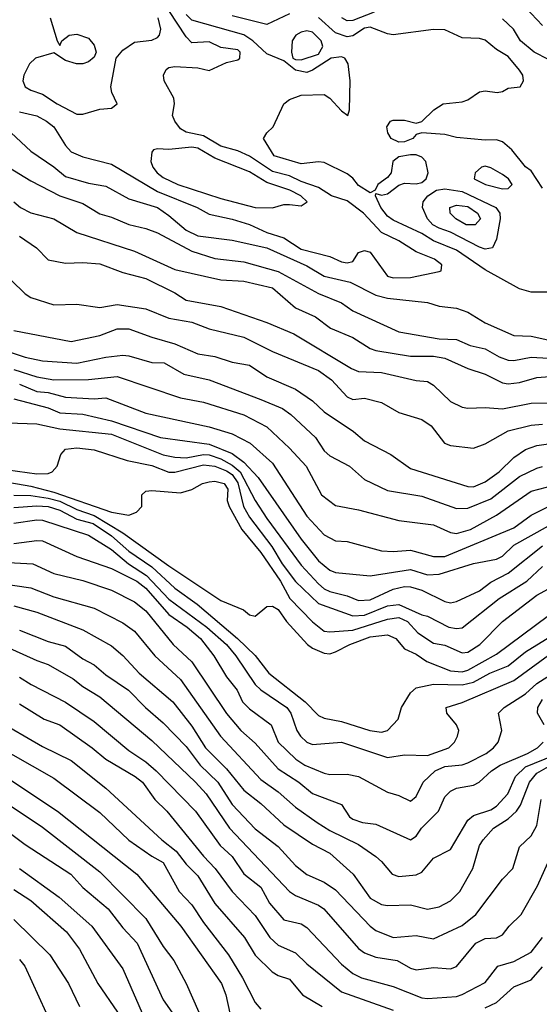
# Model space of a CAD drawing. Header units: metres. Extents: x -51132 to -49532, y -231222 to -229437.
# Tile 194 of 256: x -50513 to -50467, y -230497 to -230411. Entities that reach past the tile are written whole.
import ezdxf

# ---------------------------------------------------------------- set-up
doc = ezdxf.new("R2010")
doc.units = ezdxf.units.M
doc.layers.add('CONTOUR_INDEX', color=1, linetype='Continuous')
doc.layers.add('CONTOUR_INTER', color=3, linetype='Continuous')

msp = doc.modelspace()

# ---------------------------------------------------------------- linework, layer by layer
at = {"layer": 'CONTOUR_INDEX'}
for points, elevation in [([(-50481.727, -230410.259), (-50483.58, -230411.001), (-50484.08, -230411.019), (-50484.538, -230410.759)], 25), ([(-50466.58, -230414.387), (-50467.806, -230413.759), (-50469.012, -230412.759), (-50469.614, -230411.759), (-50470.58, -230410.85)], 25), ([(-50513.08, -230426.781), (-50512.484, -230427.259), (-50511.58, -230427.716), (-50509.58, -230428.245), (-50507.58, -230429.425), (-50502.58, -230431.048), (-50499.08, -230432.652), (-50495.08, -230433.558), (-50493.08, -230433.681), (-50490.58, -230434.248), (-50488.58, -230435.979), (-50486.843, -230436.759), (-50485.542, -230437.759), (-50483.58, -230438.576), (-50482.08, -230439.521), (-50481.58, -230439.708), (-50478.58, -230440.201), (-50476.58, -230440.206), (-50475.58, -230440.357), (-50473.58, -230441.277), (-50472.08, -230441.755), (-50470.58, -230442.508), (-50470.08, -230442.614), (-50469.08, -230442.494), (-50467.58, -230442.037), (-50466.08, -230441.922)], 25), ([(-50475.14, -230427.259), (-50474.58, -230427.071), (-50473.58, -230427.179), (-50472.755, -230427.759), (-50472.495, -230428.259), (-50472.936, -230428.759), (-50473.731, -230428.759), (-50474.624, -230428.259), (-50475.119, -230427.759), (-50475.14, -230427.259)], 25), ([(-50513.08, -230441.339), (-50511.08, -230441.996), (-50509.58, -230442.248), (-50506.58, -230442.229), (-50504.08, -230441.975), (-50498.58, -230443.815), (-50496.58, -230444.203), (-50493.08, -230445.306), (-50491.08, -230446.342), (-50489.08, -230448.189), (-50487.652, -230449.759), (-50486.321, -230452.259), (-50485.08, -230453.187), (-50483.08, -230453.558), (-50479.58, -230454.49), (-50476.58, -230454.867), (-50475.08, -230455.538), (-50474.58, -230455.625), (-50473.359, -230455.259), (-50471.08, -230454.012), (-50468.08, -230451.948), (-50466.08, -230451.411)], 30), ([(-50514.08, -230451.072), (-50511.58, -230451.504), (-50509.58, -230452.015), (-50504.58, -230453.76), (-50503.08, -230454.014), (-50502.408, -230453.759), (-50501.933, -230453.259), (-50501.927, -230452.259), (-50501.58, -230451.95), (-50501.08, -230451.886), (-50498.58, -230452.072), (-50497.58, -230451.802), (-50496.646, -230451.259), (-50496.08, -230451.112), (-50495.58, -230451.066), (-50494.779, -230451.259), (-50494.452, -230451.759), (-50494.525, -230452.759), (-50494.348, -230453.259), (-50493.251, -230455.259), (-50491.58, -230457.258), (-50489.877, -230459.759), (-50489.052, -230461.259), (-50487.08, -230463.316), (-50486.08, -230464.108), (-50485.58, -230464.175), (-50483.58, -230464.03), (-50480.58, -230463.059), (-50479.58, -230462.928), (-50478.826, -230463.259), (-50477.929, -230464.259), (-50476.58, -230465.143), (-50475.58, -230465.336), (-50474.08, -230466.012), (-50473.58, -230465.954), (-50472.533, -230465.259), (-50470.58, -230463.283), (-50467.58, -230460.987), (-50466.58, -230460.426)], 35), ([(-50514.08, -230458.115), (-50511.421, -230458.259), (-50509.58, -230459.084), (-50507.08, -230459.71), (-50504.58, -230460.555), (-50502.58, -230461.571), (-50501.58, -230462.353), (-50499.205, -230465.259), (-50497.58, -230466.793), (-50494.58, -230471.263), (-50493.327, -230472.759), (-50492.08, -230473.841), (-50490.08, -230476.101), (-50488.285, -230477.259), (-50487.08, -230478.228), (-50484.58, -230479.176), (-50483.875, -230480.259), (-50483.58, -230480.453), (-50482.755, -230480.759), (-50481.58, -230480.902), (-50478.58, -230482.267), (-50478.08, -230481.949), (-50477.61, -230481.259), (-50476.143, -230479.759), (-50475.58, -230478.537), (-50475.08, -230478.026), (-50474.58, -230477.757), (-50473.08, -230477.501), (-50472.61, -230477.259), (-50471.527, -230476.259), (-50470.765, -230475.759), (-50468.396, -230474.759), (-50467.533, -230474.259), (-50467.048, -230473.759)], 40), ([(-50512.58, -230468.105), (-50511.547, -230468.759), (-50508.58, -230470.279), (-50506.08, -230471.979), (-50503.08, -230474.481), (-50501.58, -230475.483), (-50500.699, -230476.259), (-50497.259, -230479.759), (-50495.132, -230482.759), (-50494.08, -230483.706), (-50493.08, -230485.215), (-50491.58, -230486.388), (-50490.828, -230487.759), (-50489.58, -230489.221), (-50488.08, -230489.572), (-50487.58, -230489.876), (-50484.58, -230493.064), (-50483.58, -230493.904), (-50482.825, -230494.259), (-50480.08, -230495.024), (-50477.58, -230495.992), (-50477.08, -230496.075), (-50474.58, -230495.891), (-50474.08, -230495.729), (-50472.08, -230494.665), (-50470.969, -230493.259), (-50469.58, -230492.842), (-50468.08, -230492.024), (-50467.08, -230490.765)], 45), ([(-50466.947, -230472.259), (-50467.527, -230471.259), (-50467.507, -230470.759), (-50467.08, -230470.058)], 40), ([(-50514.08, -230478.799), (-50510.58, -230481.157), (-50505.58, -230485.054), (-50501.58, -230489.093), (-50500.08, -230491.555), (-50499.149, -230492.759), (-50498.066, -230494.759), (-50496.991, -230497.259)], 50), ([(-50512.58, -230492.677), (-50512.1, -230493.259), (-50510.288, -230497.259)], 55)]:
    msp.add_lwpolyline(points, dxfattribs=dict(at, elevation=elevation))
at = {"layer": 'CONTOUR_INTER'}
for points, elevation in [([(-50512.58, -230418.932), (-50511.08, -230419.297), (-50510.22, -230419.759), (-50509.598, -230420.259), (-50508.58, -230421.872), (-50508.08, -230422.43), (-50507.08, -230422.854), (-50504.58, -230423.503), (-50500.58, -230425.87), (-50497.136, -230427.259), (-50496.08, -230427.855), (-50494.08, -230428.263), (-50492.58, -230428.732), (-50491.08, -230429.446), (-50489.58, -230429.905), (-50488.08, -230430.876), (-50485.58, -230431.53), (-50484.58, -230431.995), (-50484.08, -230432.084), (-50483.58, -230431.945), (-50483.08, -230431.175), (-50482.58, -230431.011), (-50482.08, -230431.136), (-50480.58, -230433.23), (-50480.08, -230433.394), (-50478.58, -230433.348), (-50476.08, -230432.837), (-50475.914, -230432.759), (-50475.836, -230432.259), (-50476.473, -230431.759), (-50478.08, -230431.12), (-50479.58, -230430.17), (-50481.08, -230429.442), (-50482.653, -230427.759), (-50484.08, -230426.67), (-50485.45, -230426.259), (-50486.58, -230425.53), (-50488.08, -230425.006), (-50489.08, -230424.496), (-50490.58, -230424.117), (-50492.58, -230422.797), (-50493.58, -230422.338), (-50495.08, -230421.92), (-50496.58, -230421.024), (-50498.08, -230420.696), (-50498.58, -230420.429), (-50499.076, -230419.759), (-50499.257, -230419.259), (-50499.105, -230418.259), (-50499.166, -230417.759), (-50499.979, -230416.259), (-50500.054, -230415.759), (-50499.811, -230415.259), (-50499.58, -230415.079), (-50499.08, -230415.003), (-50497.08, -230415.12), (-50496.08, -230415.332), (-50494.58, -230414.649), (-50493.58, -230414.418), (-50493.415, -230414.259), (-50493.386, -230413.759), (-50493.58, -230413.55), (-50495.08, -230413.359), (-50496.08, -230412.866), (-50497.58, -230412.931), (-50498.08, -230412.425), (-50499.58, -230410.131)], 22), ([(-50467.08, -230411.443), (-50468.58, -230409.857)], 26), ([(-50509.898, -230410.759), (-50509.304, -230412.759), (-50509.08, -230413.163), (-50508.894, -230412.759), (-50508.247, -230412.259), (-50507.58, -230412.199), (-50506.58, -230412.541), (-50506.08, -230413.154), (-50505.915, -230413.759), (-50506.08, -230414.2), (-50506.58, -230414.583), (-50507.08, -230414.755), (-50507.622, -230414.759), (-50508.58, -230414.49), (-50509.58, -230413.797), (-50511.189, -230414.259), (-50511.701, -230414.759), (-50512.196, -230415.759), (-50512.287, -230416.259), (-50512.072, -230416.759), (-50511.58, -230417.058), (-50510.58, -230417.409), (-50509.308, -230418.259), (-50507.58, -230419.147), (-50507.08, -230419.132), (-50505.58, -230418.702), (-50504.58, -230418.612), (-50504.094, -230418.259), (-50504.542, -230417.259), (-50504.618, -230416.759), (-50504.175, -230414.259), (-50503.58, -230413.582), (-50502.58, -230412.873), (-50501.08, -230412.695), (-50500.58, -230412.47), (-50500.403, -230412.259), (-50500.297, -230411.759), (-50500.519, -230410.759)], 21), ([(-50466.58, -230434.624), (-50468.08, -230434.621), (-50469.08, -230434.347), (-50472.08, -230432.683), (-50474.58, -230430.972), (-50476.58, -230430.153), (-50477.58, -230429.52), (-50480.08, -230428.365), (-50480.58, -230428.008), (-50481.155, -230427.259), (-50481.63, -230426.259), (-50481.58, -230426.036), (-50481.08, -230426.179), (-50480.58, -230426.062), (-50479.58, -230425.317), (-50479.08, -230425.156), (-50478.08, -230425.195), (-50477.58, -230425.093), (-50477.208, -230424.759), (-50477.042, -230424.259), (-50477.227, -230423.259), (-50477.58, -230422.882), (-50478.08, -230422.692), (-50478.58, -230422.668), (-50479.58, -230422.857), (-50480.111, -230423.259), (-50480.266, -230424.259), (-50480.58, -230424.645), (-50481.427, -230425.259), (-50481.656, -230425.759), (-50482.08, -230425.976), (-50483.08, -230425.359), (-50483.58, -230424.721), (-50484.08, -230424.341), (-50486.08, -230423.338), (-50486.58, -230423.28), (-50488.08, -230423.464), (-50490.419, -230422.759), (-50491.351, -230421.259), (-50491.066, -230420.759), (-50490.526, -230420.259), (-50489.597, -230418.259), (-50489.08, -230417.863), (-50488.08, -230417.482), (-50486.08, -230417.442), (-50485.58, -230417.755), (-50484.58, -230418.866), (-50484.036, -230419.259), (-50483.863, -230418.759), (-50483.821, -230416.259), (-50484.007, -230414.759), (-50484.282, -230414.259), (-50484.58, -230414.144), (-50485.463, -230414.259), (-50487.08, -230415.33), (-50487.58, -230415.516), (-50488.58, -230415.306), (-50489.58, -230414.513), (-50491.08, -230413.894), (-50492.285, -230412.759), (-50493.08, -230412.248), (-50497.58, -230410.966), (-50498.08, -230410.489)], 23), ([(-50489.08, -230410.414), (-50491.08, -230411.35), (-50494.08, -230410.591)], 24), ([(-50467.08, -230425.578), (-50468.08, -230424.085), (-50468.58, -230423.735), (-50469.771, -230422.259), (-50470.58, -230421.554), (-50471.08, -230421.383), (-50472.08, -230421.409), (-50474.58, -230421.187), (-50475.58, -230420.911), (-50477.58, -230420.768), (-50478.08, -230420.908), (-50478.364, -230421.259), (-50479.08, -230421.558), (-50479.58, -230421.566), (-50480.257, -230421.259), (-50480.551, -230420.759), (-50480.641, -230420.259), (-50480.309, -230419.759), (-50480.08, -230419.662), (-50479.08, -230419.652), (-50478.08, -230419.925), (-50477.58, -230419.782), (-50476.541, -230418.759), (-50475.742, -230418.259), (-50474.08, -230418.072), (-50473.58, -230417.894), (-50472.58, -230417.195), (-50472.08, -230417.117), (-50471.035, -230417.259), (-50470.58, -230417.171), (-50470.08, -230416.88), (-50469.046, -230416.759), (-50468.76, -230416.259), (-50468.806, -230415.759), (-50469.08, -230415.309), (-50470.08, -230414.124), (-50471.08, -230413.52), (-50472.08, -230412.717), (-50472.58, -230412.559), (-50474.08, -230412.503), (-50475.58, -230411.819), (-50476.58, -230411.794), (-50480.08, -230412.236), (-50480.58, -230412.159), (-50482.08, -230411.581), (-50482.58, -230411.664), (-50483.58, -230412.327), (-50484.08, -230412.42), (-50485.08, -230412.084), (-50486.58, -230410.749)], 24), ([(-50488.08, -230412.006), (-50488.546, -230412.259), (-50488.852, -230412.759), (-50488.932, -230413.759), (-50488.797, -230414.259), (-50488.58, -230414.391), (-50488.08, -230414.421), (-50486.58, -230413.923), (-50486.199, -230413.259), (-50486.33, -230412.759), (-50487.08, -230412.021), (-50487.58, -230411.903), (-50488.08, -230412.006)], 23), ([(-50513.298, -230420.759), (-50511.58, -230422.37), (-50509.58, -230423.719), (-50508.58, -230424.561), (-50506.58, -230425.155), (-50505.08, -230425.401), (-50503.08, -230426.508), (-50500.58, -230427.271), (-50499.58, -230427.946), (-50498.08, -230429.229), (-50497.08, -230429.716), (-50494.08, -230430.09), (-50491.08, -230430.771), (-50487.58, -230432.343), (-50486.08, -230433.227), (-50483.811, -230433.759), (-50481.58, -230434.883), (-50480.58, -230435.154), (-50477.08, -230435.531), (-50476.08, -230435.855), (-50474.58, -230436.007), (-50473.58, -230436.363), (-50472.08, -230437.285), (-50469.58, -230438.384), (-50468.08, -230438.443), (-50466.643, -230438.759)], 23), ([(-50500.58, -230422.163), (-50500.914, -230422.259), (-50501.08, -230422.447), (-50501.153, -230423.259), (-50500.969, -230423.759), (-50500.613, -230424.259), (-50500.08, -230424.643), (-50498.798, -230425.259), (-50495.08, -230426.469), (-50492.08, -230427.265), (-50490.58, -230427.304), (-50489.58, -230427.013), (-50489.08, -230426.993), (-50488.08, -230427.117), (-50487.55, -230426.759), (-50488.109, -230426.259), (-50489.074, -230425.759), (-50491.08, -230425.097), (-50492.58, -230424.166), (-50495.58, -230422.972), (-50497.08, -230422.102), (-50497.58, -230422.024), (-50499.58, -230422.214), (-50500.58, -230422.163)], 21), ([(-50513.534, -230423.759), (-50511.58, -230424.957), (-50509.08, -230426.243), (-50507.08, -230426.912), (-50505.58, -230427.8), (-50504.58, -230428.089), (-50503.08, -230428.746), (-50501.58, -230429.091), (-50500.58, -230429.477), (-50497.58, -230431.059), (-50495.58, -230431.688), (-50493.08, -230431.994), (-50490.08, -230432.819), (-50486.58, -230434.731), (-50484.58, -230435.548), (-50483.58, -230436.259), (-50479.58, -230438.076), (-50476.08, -230438.678), (-50474.58, -230438.755), (-50473.377, -230439.259), (-50472.08, -230439.556), (-50470.862, -230440.259), (-50470.08, -230440.554), (-50469.58, -230440.57), (-50468.08, -230440.278), (-50464.58, -230440.495)], 24), ([(-50472.08, -230423.668), (-50472.385, -230423.759), (-50472.957, -230424.259), (-50473.035, -230424.759), (-50472.064, -230425.259), (-50470.58, -230425.653), (-50470.08, -230425.611), (-50469.739, -230425.259), (-50470.054, -230424.759), (-50470.58, -230424.378), (-50471.58, -230423.81), (-50472.08, -230423.668)], 23), ([(-50476.308, -230425.759), (-50475.58, -230425.641), (-50474.08, -230425.865), (-50471.153, -230427.259), (-50470.808, -230427.759), (-50470.771, -230428.259), (-50471.08, -230430.012), (-50471.44, -230430.759), (-50472.08, -230430.899), (-50472.58, -230430.716), (-50475.08, -230429.396), (-50476.08, -230429.071), (-50476.627, -230428.759), (-50477.085, -230428.259), (-50477.527, -230427.259), (-50477.472, -230426.759), (-50477.058, -230426.259), (-50476.308, -230425.759)], 24), ([(-50512.58, -230429.759), (-50511.099, -230430.759), (-50510.08, -230431.822), (-50508.58, -230432.11), (-50507.08, -230432.041), (-50505.58, -230432.154), (-50503.58, -230432.927), (-50501.58, -230433.444), (-50499.08, -230434.672), (-50498.08, -230435.327), (-50495.08, -230435.884), (-50491.08, -230437.27), (-50488.71, -230438.259), (-50483.701, -230441.259), (-50483.08, -230441.522), (-50481.08, -230441.616), (-50478.08, -230442.299), (-50477.08, -230442.404), (-50476.58, -230442.725), (-50475.08, -230444.128), (-50474.08, -230444.618), (-50473.58, -230444.724), (-50472.08, -230444.665), (-50470.58, -230444.772), (-50468.08, -230444.269), (-50466.58, -230444.262)], 26), ([(-50514.58, -230432.37), (-50512.08, -230434.769), (-50511.58, -230435.102), (-50509.58, -230435.726), (-50507.58, -230435.672), (-50505.58, -230435.967), (-50504.08, -230435.702), (-50501.58, -230436.079), (-50499.58, -230436.901), (-50497.58, -230437.235), (-50496.08, -230437.805), (-50493.08, -230438.53), (-50490.58, -230439.782), (-50486.58, -230441.44), (-50485.43, -230442.259), (-50484.08, -230443.731), (-50483.58, -230443.972), (-50482.58, -230443.86), (-50481.08, -230444.211), (-50479.58, -230445.107), (-50477.58, -230445.715), (-50476.777, -230446.259), (-50475.618, -230447.759), (-50475.08, -230447.957), (-50473.08, -230448.183), (-50472.08, -230447.82), (-50470.08, -230446.674), (-50468.08, -230446.198), (-50467.08, -230446.113)], 27), ([(-50513.08, -230437.952), (-50508.08, -230438.924), (-50505.58, -230438.4), (-50504.08, -230437.82), (-50503.08, -230437.824), (-50501.08, -230438.551), (-50499.08, -230439.107), (-50497.08, -230439.988), (-50495.58, -230440.221), (-50494.08, -230440.729), (-50492.58, -230440.983), (-50491.08, -230441.991), (-50488.58, -230443.075), (-50487.08, -230444.073), (-50486.08, -230445.041), (-50483.524, -230446.759), (-50482.58, -230447.55), (-50480.269, -230448.759), (-50478.58, -230449.953), (-50473.58, -230451.529), (-50473.08, -230451.551), (-50472.08, -230451.13), (-50470.864, -230450.259), (-50469.58, -230449.001), (-50468.58, -230448.31), (-50467.58, -230447.959), (-50466.58, -230447.806)], 28), ([(-50514.08, -230439.617), (-50512.08, -230440.283), (-50510.58, -230440.586), (-50507.58, -230440.794), (-50505.08, -230440.271), (-50503.58, -230440.116), (-50503.08, -230440.174), (-50501.08, -230440.755), (-50499.979, -230440.759), (-50498.297, -230441.759), (-50496.08, -230442.249), (-50491.58, -230443.961), (-50489.704, -230444.759), (-50488.977, -230445.259), (-50486.821, -230447.259), (-50486.08, -230448.424), (-50485.58, -230448.877), (-50483.883, -230449.759), (-50482.58, -230450.924), (-50480.58, -230451.875), (-50477.58, -230452.365), (-50474.58, -230453.438), (-50473.58, -230453.416), (-50471.58, -230452.601), (-50469.08, -230450.668), (-50467.58, -230449.926), (-50467.08, -230449.78)], 29), ([(-50512.58, -230442.637), (-50511.08, -230443.263), (-50510.08, -230443.359), (-50508.58, -230443.772), (-50506.08, -230443.916), (-50505.08, -230443.824), (-50501.58, -230445.148), (-50496.08, -230446.345), (-50494.08, -230446.961), (-50492.504, -230447.759), (-50490.58, -230449.496), (-50487.58, -230454.111), (-50486.08, -230455.736), (-50485.08, -230456.25), (-50484.08, -230456.307), (-50481.08, -230457.119), (-50480.08, -230457.197), (-50478.58, -230457.066), (-50476.58, -230457.627), (-50475.58, -230457.626), (-50469.58, -230455.133), (-50468.08, -230454.031), (-50466.58, -230453.274)], 31), ([(-50513.08, -230443.897), (-50510.08, -230444.696), (-50509.08, -230445.113), (-50507.08, -230445.241), (-50504.58, -230445.817), (-50500.321, -230447.259), (-50496.08, -230447.86), (-50494.08, -230448.663), (-50493.08, -230449.4), (-50491.832, -230450.759), (-50488.08, -230456.108), (-50486.58, -230457.999), (-50485.58, -230458.82), (-50485.08, -230459.015), (-50482.08, -230459.304), (-50478.58, -230458.763), (-50477.08, -230459.208), (-50476.08, -230459.144), (-50473.08, -230458.231), (-50471.08, -230457.857), (-50470.58, -230457.591), (-50469.58, -230456.643), (-50466.58, -230454.955)], 32), ([(-50513.58, -230446.006), (-50511.08, -230446.076), (-50509.08, -230446.504), (-50504.58, -230446.984), (-50500.08, -230448.769), (-50499.08, -230448.987), (-50498.08, -230449.023), (-50496.58, -230448.738), (-50496.08, -230448.779), (-50495.08, -230449.125), (-50494.08, -230449.687), (-50493.396, -230450.259), (-50492.08, -230452.756), (-50491.08, -230454.306), (-50488.08, -230458.387), (-50486.58, -230459.985), (-50486.08, -230460.445), (-50485.58, -230460.663), (-50484.08, -230461.038), (-50483.08, -230461.454), (-50482.08, -230461.388), (-50480.08, -230460.463), (-50479.08, -230460.24), (-50478.58, -230460.261), (-50477.58, -230460.55), (-50475.58, -230461.546), (-50475.08, -230461.649), (-50474.58, -230461.521), (-50472.58, -230460.598), (-50471.58, -230459.85), (-50470.08, -230459.073), (-50467.08, -230456.681)], 33), ([(-50513.58, -230450.074), (-50511.08, -230450.434), (-50510.08, -230450.406), (-50509.747, -230450.259), (-50509.304, -230449.759), (-50508.977, -230448.759), (-50508.58, -230448.284), (-50507.58, -230448.165), (-50506.08, -230448.341), (-50503.204, -230449.259), (-50501.08, -230449.701), (-50499.58, -230450.272), (-50499.08, -230450.278), (-50496.58, -230449.65), (-50495.58, -230449.769), (-50494.58, -230450.171), (-50494.08, -230450.49), (-50493.58, -230451.2), (-50493.094, -230453.259), (-50492.58, -230454.188), (-50490.629, -230456.759), (-50489.729, -230458.259), (-50488.58, -230459.807), (-50486.58, -230461.719), (-50483.58, -230462.773), (-50482.58, -230462.719), (-50480.58, -230461.916), (-50479.58, -230461.805), (-50477.58, -230462.697), (-50477.08, -230462.797), (-50475.236, -230463.759), (-50474.58, -230463.888), (-50474.08, -230463.828), (-50470.871, -230461.259), (-50468.463, -230459.759), (-50467.08, -230458.501)], 34), ([(-50513.08, -230452.276), (-50511.58, -230452.313), (-50510.08, -230452.538), (-50509.08, -230452.817), (-50507.58, -230453.542), (-50506.08, -230454.04), (-50503.58, -230455.567), (-50499.58, -230458.433), (-50495.08, -230461.445), (-50493.108, -230462.259), (-50492.58, -230462.701), (-50492.08, -230462.82), (-50491.08, -230461.954), (-50490.58, -230461.933), (-50490.08, -230462.215), (-50489.347, -230463.259), (-50487.521, -230465.259), (-50487.08, -230465.603), (-50486.08, -230466.025), (-50485.58, -230466.092), (-50485.08, -230465.919), (-50483.856, -230465.259), (-50482.08, -230464.607), (-50480.58, -230464.426), (-50479.86, -230464.759), (-50479.08, -230465.644), (-50478.08, -230466.114), (-50477.164, -230466.759), (-50475.08, -230467.557), (-50474.08, -230467.661), (-50473.58, -230467.496), (-50471.08, -230466.108), (-50466.58, -230462.742)], 36), ([(-50513.08, -230453.368), (-50511.08, -230453.226), (-50510.08, -230453.283), (-50509.08, -230453.589), (-50507.58, -230454.375), (-50506.182, -230454.759), (-50504.58, -230455.827), (-50503.08, -230457.164), (-50501.08, -230458.531), (-50499.08, -230460.36), (-50497.133, -230461.759), (-50493.607, -230464.759), (-50492.08, -230466.219), (-50490.886, -230467.759), (-50487.722, -230470.259), (-50486.58, -230471.453), (-50486.08, -230471.687), (-50484.58, -230471.981), (-50482.118, -230472.759), (-50481.08, -230472.902), (-50480.576, -230472.759), (-50479.658, -230471.759), (-50479.369, -230470.759), (-50478.58, -230469.482), (-50478.08, -230469.045), (-50476.58, -230468.724), (-50474.08, -230468.777), (-50473.08, -230468.552), (-50471.663, -230467.759), (-50470.08, -230467.128), (-50468.58, -230465.924), (-50466.08, -230464.386)], 37), ([(-50513.08, -230454.724), (-50511.08, -230454.425), (-50510.58, -230454.454), (-50506.565, -230455.759), (-50504.58, -230457.012), (-50503.096, -230458.259), (-50501.535, -230459.259), (-50499.58, -230461.335), (-50496.295, -230463.759), (-50494.582, -230465.259), (-50493.767, -230466.259), (-50492.076, -230468.759), (-50491.58, -230469.227), (-50489.322, -230470.759), (-50488.97, -230471.259), (-50488.443, -230472.759), (-50488.126, -230473.259), (-50487.58, -230473.775), (-50487.08, -230473.983), (-50484.58, -230473.76), (-50480.58, -230475.099), (-50479.08, -230474.869), (-50477.08, -230474.924), (-50475.253, -230474.259), (-50474.757, -230473.759), (-50474.484, -230473.259), (-50474.379, -230472.759), (-50474.572, -230472.259), (-50475.413, -230471.259), (-50475.469, -230470.759), (-50474.08, -230470.323), (-50469.58, -230468.391), (-50466.58, -230466.214)], 38), ([(-50513.08, -230456.5), (-50511.08, -230456.213), (-50510.58, -230456.266), (-50507.58, -230457.615), (-50504.58, -230458.67), (-50502.363, -230459.759), (-50501.58, -230460.373), (-50499.58, -230462.657), (-50497.985, -230463.759), (-50496.843, -230464.759), (-50495.667, -230466.259), (-50494.58, -230468.099), (-50493.631, -230469.259), (-50493.178, -230470.259), (-50492.58, -230470.863), (-50490.688, -230472.259), (-50490.093, -230473.759), (-50488.554, -230475.259), (-50487.752, -230475.759), (-50486.08, -230476.473), (-50485.58, -230476.576), (-50484.08, -230476.55), (-50483.08, -230476.763), (-50480.58, -230478.11), (-50479.58, -230478.394), (-50478.58, -230478.886), (-50478.08, -230478.48), (-50477.47, -230477.259), (-50476.416, -230476.259), (-50475.58, -230475.889), (-50474.08, -230475.737), (-50473.58, -230475.564), (-50471.988, -230474.759), (-50471.342, -230474.259), (-50470.95, -230473.759), (-50470.622, -230472.759), (-50470.927, -230471.259), (-50470.434, -230470.759), (-50468.58, -230469.555), (-50467.58, -230468.652), (-50466.08, -230467.698)], 39), ([(-50515.58, -230459.759), (-50511.58, -230460.358), (-50509.58, -230461.132), (-50506.08, -230462.126), (-50503.58, -230463.382), (-50502.58, -230464.11), (-50500.807, -230466.259), (-50498.58, -230468.325), (-50495.107, -230473.259), (-50491.58, -230477.005), (-50490.08, -230478.074), (-50488.58, -230479.436), (-50486.684, -230480.759), (-50485.58, -230481.461), (-50483.08, -230482.673), (-50481.58, -230483.718), (-50481.08, -230484.138), (-50480.156, -230485.259), (-50479.58, -230485.447), (-50478.08, -230485.304), (-50477.58, -230485.077), (-50476.58, -230483.85), (-50475.08, -230483.091), (-50473.58, -230480.547), (-50473.08, -230480.137), (-50471.58, -230479.654), (-50471.08, -230479.328), (-50470.116, -230478.259), (-50469.432, -230476.759), (-50468.58, -230475.903), (-50466.08, -230474.904)], 41), ([(-50513.08, -230461.906), (-50511.08, -230462.459), (-50507.08, -230463.992), (-50504.58, -230465.387), (-50503.58, -230466.224), (-50502.18, -230467.759), (-50499.238, -230470.259), (-50497.58, -230472.374), (-50496.412, -230474.259), (-50494.58, -230476.097), (-50493.08, -230477.94), (-50491.58, -230479.117), (-50489.58, -230480.962), (-50487.08, -230482.65), (-50485.58, -230483.425), (-50483.548, -230485.259), (-50482.08, -230487.341), (-50481.08, -230487.878), (-50480.58, -230487.983), (-50478.58, -230487.931), (-50477.08, -230488.303), (-50476.08, -230488.099), (-50475.08, -230487.576), (-50474.289, -230486.759), (-50473.151, -230484.759), (-50472.566, -230482.759), (-50472.252, -230482.259), (-50471.35, -230481.259), (-50470.08, -230480.444), (-50469.349, -230479.759), (-50469.013, -230479.259), (-50468.236, -230477.259), (-50467.58, -230476.475), (-50466.369, -230475.759)], 42), ([(-50512.58, -230464.024), (-50510.08, -230465.006), (-50508.58, -230465.419), (-50507.08, -230466.523), (-50506.08, -230467.048), (-50505.08, -230467.91), (-50503.102, -230469.259), (-50501.614, -230470.759), (-50500.08, -230472.075), (-50498.08, -230474.147), (-50496.871, -230475.759), (-50495.332, -230477.259), (-50494.08, -230479.179), (-50492.08, -230481.309), (-50490.08, -230482.831), (-50488.58, -230484.507), (-50487.58, -230485.275), (-50486.08, -230485.958), (-50485.08, -230486.62), (-50482.08, -230489.784), (-50481.58, -230490.146), (-50480.08, -230490.767), (-50478.08, -230490.591), (-50476.58, -230490.874), (-50474.08, -230489.722), (-50472.904, -230488.759), (-50470.58, -230485.68), (-50469.686, -230484.759), (-50469.08, -230482.882), (-50468.08, -230481.914), (-50467.58, -230481.024), (-50467.199, -230478.759)], 43), ([(-50514.08, -230465.308), (-50511.08, -230466.669), (-50510.08, -230467.001), (-50507.896, -230468.259), (-50507.08, -230468.918), (-50505.58, -230469.83), (-50501.08, -230473.633), (-50497.283, -230477.259), (-50496.355, -230478.259), (-50494.323, -230481.259), (-50489.08, -230486.745), (-50488.58, -230487.114), (-50486.58, -230487.947), (-50486.11, -230488.259), (-50483.08, -230491.724), (-50482.58, -230492.102), (-50481.58, -230492.477), (-50479.739, -230492.759), (-50478.58, -230493.44), (-50478.08, -230493.559), (-50476.58, -230493.359), (-50475.08, -230493.473), (-50474.58, -230493.283), (-50472.905, -230491.259), (-50472.08, -230490.859), (-50471.08, -230490.791), (-50470.58, -230490.529), (-50469.986, -230489.759), (-50468.935, -230488.759), (-50467.53, -230486.259), (-50466.63, -230484.259)], 44), ([(-50512.58, -230470.426), (-50510.441, -230471.759), (-50509.075, -230472.259), (-50506.249, -230474.259), (-50505.052, -230475.259), (-50502.512, -230476.759), (-50501.867, -230477.259), (-50500.801, -230478.759), (-50499.756, -230479.759), (-50496.58, -230483.692), (-50495.564, -230484.759), (-50494.08, -230486.749), (-50492.08, -230488.839), (-50490.808, -230490.759), (-50490.08, -230491.421), (-50488.58, -230492.101), (-50487.58, -230493.053), (-50484.58, -230495.481), (-50480.08, -230497.093)], 46), ([(-50514.686, -230471.759), (-50510.58, -230474.147), (-50508.08, -230475.373), (-50505.08, -230477.755), (-50500.191, -230482.259), (-50498.94, -230483.259), (-50498.08, -230484.373), (-50497.08, -230485.392), (-50495.58, -230487.793), (-50493.014, -230490.759), (-50492.08, -230492.285), (-50490.616, -230493.759), (-50490.08, -230494.07), (-50489.08, -230494.392), (-50487.96, -230495.759), (-50486.251, -230496.759)], 47), ([(-50515.08, -230473.787), (-50509.58, -230476.887), (-50505.58, -230479.9), (-50503.08, -230482.283), (-50501.08, -230483.681), (-50500.08, -230484.236), (-50498.682, -230486.759), (-50497.58, -230487.918), (-50496.58, -230489.461), (-50494.4, -230492.259), (-50493.179, -230494.259), (-50492.08, -230496.421), (-50491.58, -230497.001)], 48), ([(-50513.58, -230476.906), (-50509.269, -230479.759), (-50502.381, -230485.259), (-50498.554, -230489.759), (-50495.008, -230494.759), (-50494.623, -230495.759), (-50494.073, -230498.259)], 49), ([(-50513.58, -230481.549), (-50512.08, -230482.671), (-50508.105, -230485.259), (-50507.08, -230486.411), (-50504.849, -230488.259), (-50503.58, -230489.904), (-50502.342, -230491.259), (-50500.08, -230496.173), (-50499.33, -230497.259)], 51), ([(-50512.57, -230484.759), (-50509.126, -230487.259), (-50506.285, -230489.759), (-50503.58, -230493.494), (-50501.514, -230498.259)], 52), ([(-50513.08, -230486.581), (-50511.58, -230487.538), (-50508.487, -230490.259), (-50507.344, -230491.759), (-50505.77, -230494.759), (-50504.061, -230497.259)], 53), ([(-50513.08, -230489.206), (-50509.939, -230492.259), (-50508.327, -230494.759), (-50507.369, -230496.759)], 54), ([(-50472.08, -230496.871), (-50471.08, -230496.418), (-50469.58, -230495.058), (-50468.08, -230494.429), (-50467.08, -230493.309)], 46)]:
    msp.add_lwpolyline(points, dxfattribs=dict(at, elevation=elevation))

doc.saveas('drawing.dxf')
